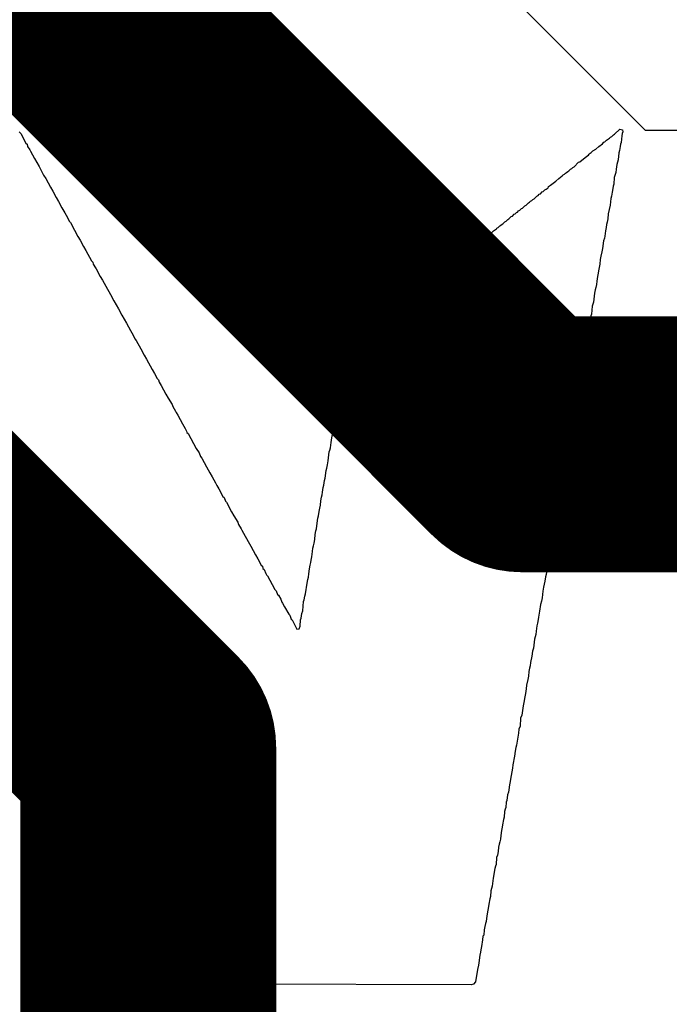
# Model space of a CAD drawing. Header units: inches. Extents: x 0 to 12.2, y 0 to 7.
# Tile 9 of 152: x 1.03 to 1.131, y 1.041 to 1.195. Entities that reach past the tile are written whole.
import ezdxf

# ---------------------------------------------------------------- set-up
doc = ezdxf.new("R2010")
doc.units = ezdxf.units.IN
doc.header["$MEASUREMENT"] = 0
doc.layers.add('Layer 2', color=76, linetype='Continuous')
doc.layers.add('Top Overlay', color=2, linetype='Continuous')

msp = doc.modelspace()

# ---------------------------------------------------------------- linework, layer by layer
at = {"layer": 'Layer 2'}
for p, q in [((1.12754, 1.178), (0.89105, 1.41449)), ((1.699, 1.178), (1.12754, 1.178))]:
    msp.add_line(p, q, dxfattribs=at)
at = {"layer": 'Layer 2', "const_width": 0.04}
for points in [[(0.84481, 1.39245), (1.10826, 1.129)], [(0.77167, 1.3597), (1.04981, 1.08157)], [(1.10826, 1.129), (1.68504, 1.129)], [(1.04981, 0.2683), (1.04981, 1.08157)]]:
    msp.add_lwpolyline(points, dxfattribs=at)
at = {"layer": 'Layer 2', "const_width": 0.02}
for points in [[(1.09826, 1.129, 1), (1.11826, 1.129, 1)], [(1.09826, 1.129, 1), (1.11826, 1.129, 1)], [(1.03981, 1.08157, 1), (1.05981, 1.08157, 1)], [(1.03981, 1.08157, 1), (1.05981, 1.08157, 1)]]:
    msp.add_lwpolyline(points, format="xyb", close=True, dxfattribs=at)
at = {"layer": 'Top Overlay'}
for p, q in [((1.02961, 1.17783), (1.02987, 1.17756)), ((1.02987, 1.17756), (1.03068, 1.17604)), ((1.12146, 1.17653), (1.1219, 1.1768)), ((1.1219, 1.1768), (1.12208, 1.17698)), ((1.12208, 1.17698), (1.12226, 1.17707)), ((1.12226, 1.17707), (1.12253, 1.17734)), ((1.12253, 1.17734), (1.12271, 1.17743)), ((1.12271, 1.17743), (1.12351, 1.17823)), ((1.12351, 1.17823), (1.12396, 1.17814)), ((1.12382, 1.1772), (1.12373, 1.17613)), ((1.12391, 1.17756), (1.12382, 1.1772)), ((1.124, 1.17783), (1.12391, 1.17756)), ((1.12396, 1.17814), (1.124, 1.17783)), ((1.03068, 1.17604), (1.03086, 1.17586)), ((1.03086, 1.17586), (1.03095, 1.17551)), ((1.03095, 1.17551), (1.0313, 1.17497)), ((1.11976, 1.1751), (1.12025, 1.17551)), ((1.12025, 1.17551), (1.12079, 1.17595)), ((1.12079, 1.17595), (1.12101, 1.17617)), ((1.12101, 1.17617), (1.12119, 1.17626)), ((1.12119, 1.17626), (1.12146, 1.17653)), ((1.12355, 1.17551), (1.12347, 1.17488)), ((1.12364, 1.17586), (1.12355, 1.17551)), ((1.12373, 1.17613), (1.12364, 1.17586)), ((1.0313, 1.17497), (1.03139, 1.17479)), ((1.03139, 1.17479), (1.03202, 1.17363)), ((1.11726, 1.17314), (1.11837, 1.17399)), ((1.11837, 1.17399), (1.11864, 1.17417)), ((1.11864, 1.17417), (1.11873, 1.17434)), ((1.11873, 1.17434), (1.11887, 1.17448)), ((1.11887, 1.17448), (1.11904, 1.17457)), ((1.11904, 1.17457), (1.11931, 1.17484)), ((1.11931, 1.17484), (1.11976, 1.1751)), ((1.12338, 1.17452), (1.12324, 1.17341)), ((1.12347, 1.17488), (1.12338, 1.17452)), ((1.03202, 1.17363), (1.03273, 1.17238)), ((1.03273, 1.17238), (1.03345, 1.17104)), ((1.11601, 1.17207), (1.11619, 1.17225)), ((1.11619, 1.17225), (1.11637, 1.17233)), ((1.11637, 1.17233), (1.11708, 1.17305)), ((1.11708, 1.17305), (1.11726, 1.17314)), ((1.12306, 1.17269), (1.12297, 1.17198)), ((1.12324, 1.17341), (1.12306, 1.17269)), ((1.03345, 1.17104), (1.0338, 1.1705)), ((1.114, 1.1705), (1.11453, 1.17095)), ((1.11453, 1.17095), (1.11467, 1.17108)), ((1.11467, 1.17108), (1.11485, 1.17117)), ((1.11485, 1.17117), (1.11503, 1.17135)), ((1.11503, 1.17135), (1.1152, 1.17144)), ((1.1152, 1.17144), (1.11538, 1.17162)), ((1.11538, 1.17162), (1.11556, 1.17171)), ((1.11556, 1.17171), (1.11583, 1.17198)), ((1.11583, 1.17198), (1.11601, 1.17207)), ((1.12266, 1.17068), (1.12257, 1.16961)), ((1.12288, 1.17144), (1.12266, 1.17068)), ((1.12297, 1.17198), (1.12288, 1.17144)), ((1.0338, 1.1705), (1.03452, 1.16916)), ((1.03452, 1.16916), (1.03487, 1.16854)), ((1.1123, 1.16908), (1.11239, 1.16925)), ((1.11239, 1.16925), (1.1127, 1.16948)), ((1.1127, 1.16948), (1.11351, 1.1701)), ((1.11351, 1.1701), (1.114, 1.1705)), ((1.12248, 1.16934), (1.12239, 1.16863)), ((1.12257, 1.16961), (1.12248, 1.16934)), ((1.03487, 1.16854), (1.03541, 1.16756)), ((1.11011, 1.16733), (1.11056, 1.16778)), ((1.11056, 1.16778), (1.11074, 1.16787)), ((1.11074, 1.16787), (1.11092, 1.16805)), ((1.11092, 1.16805), (1.1111, 1.16814)), ((1.1111, 1.16814), (1.11136, 1.16841)), ((1.11136, 1.16841), (1.11154, 1.16849)), ((1.11154, 1.16849), (1.11181, 1.16876)), ((1.11181, 1.16876), (1.11199, 1.16885)), ((1.11199, 1.16885), (1.1123, 1.16908)), ((1.12222, 1.16774), (1.12213, 1.16738)), ((1.1223, 1.16836), (1.12222, 1.16774)), ((1.12239, 1.16863), (1.1223, 1.16836)), ((1.03541, 1.16756), (1.03577, 1.16693)), ((1.03577, 1.16693), (1.0363, 1.16595)), ((1.10833, 1.1659), (1.10869, 1.16626)), ((1.10869, 1.16626), (1.10886, 1.16635)), ((1.10886, 1.16635), (1.10922, 1.16671)), ((1.10922, 1.16671), (1.1094, 1.1668)), ((1.1094, 1.1668), (1.10958, 1.16698)), ((1.10958, 1.16698), (1.10976, 1.16707)), ((1.10976, 1.16707), (1.10994, 1.16724)), ((1.10994, 1.16724), (1.11011, 1.16733)), ((1.12199, 1.16635), (1.12172, 1.16501)), ((1.12213, 1.16738), (1.12199, 1.16635)), ((1.0363, 1.16595), (1.03675, 1.16515)), ((1.03675, 1.16515), (1.0372, 1.16443)), ((1.10618, 1.16421), (1.10654, 1.16457)), ((1.10654, 1.16457), (1.10672, 1.16465)), ((1.10672, 1.16465), (1.10699, 1.16492)), ((1.10699, 1.16492), (1.10717, 1.16501)), ((1.10717, 1.16501), (1.10735, 1.16519)), ((1.10735, 1.16519), (1.10752, 1.16528)), ((1.10752, 1.16528), (1.1077, 1.16546)), ((1.1077, 1.16546), (1.10788, 1.16555)), ((1.10788, 1.16555), (1.10815, 1.16582)), ((1.10815, 1.16582), (1.10833, 1.1659)), ((1.12172, 1.16501), (1.12163, 1.16421)), ((1.0372, 1.16443), (1.03742, 1.16385)), ((1.03742, 1.16385), (1.03764, 1.16363)), ((1.03764, 1.16363), (1.03827, 1.16247)), ((1.10449, 1.16287), (1.10476, 1.16314)), ((1.10476, 1.16314), (1.10493, 1.16323)), ((1.10493, 1.16323), (1.10511, 1.1634)), ((1.10511, 1.1634), (1.10529, 1.16349)), ((1.10529, 1.16349), (1.10556, 1.16376)), ((1.10556, 1.16376), (1.10574, 1.16385)), ((1.10574, 1.16385), (1.10601, 1.16412)), ((1.10601, 1.16412), (1.10618, 1.16421)), ((1.12146, 1.16332), (1.12137, 1.16287)), ((1.12155, 1.16367), (1.12146, 1.16332)), ((1.12163, 1.16421), (1.12155, 1.16367)), ((1.03827, 1.16247), (1.0388, 1.16148)), ((1.0388, 1.16148), (1.03916, 1.16086)), ((1.10261, 1.16135), (1.10288, 1.16162)), ((1.10288, 1.16162), (1.10306, 1.16171)), ((1.10306, 1.16171), (1.10333, 1.16198)), ((1.10333, 1.16198), (1.10351, 1.16206)), ((1.10351, 1.16206), (1.10377, 1.16233)), ((1.10377, 1.16233), (1.10395, 1.16242)), ((1.10395, 1.16242), (1.10426, 1.16265)), ((1.10426, 1.16265), (1.10431, 1.16278)), ((1.10431, 1.16278), (1.10449, 1.16287)), ((1.12119, 1.16153), (1.1211, 1.16117)), ((1.12128, 1.16233), (1.12119, 1.16153)), ((1.12137, 1.16287), (1.12128, 1.16233)), ((1.03916, 1.16086), (1.0397, 1.15988)), ((1.0397, 1.15988), (1.04005, 1.15925)), ((1.10065, 1.15983), (1.10083, 1.15992)), ((1.10083, 1.15992), (1.10109, 1.16019)), ((1.10109, 1.16019), (1.10127, 1.16028)), ((1.10127, 1.16028), (1.10145, 1.16046)), ((1.10145, 1.16046), (1.10163, 1.16055)), ((1.10163, 1.16055), (1.10181, 1.16073)), ((1.10181, 1.16073), (1.10199, 1.16081)), ((1.10199, 1.16081), (1.10243, 1.16126)), ((1.10243, 1.16126), (1.10261, 1.16135)), ((1.12096, 1.16077), (1.12083, 1.15956)), ((1.1211, 1.16117), (1.12096, 1.16077)), ((1.04005, 1.15925), (1.04095, 1.15764)), ((1.09868, 1.15822), (1.09886, 1.1584)), ((1.09886, 1.1584), (1.09904, 1.15849)), ((1.09904, 1.15849), (1.09922, 1.15867)), ((1.09922, 1.15867), (1.0994, 1.15876)), ((1.0994, 1.15876), (1.09967, 1.15903)), ((1.09967, 1.15903), (1.09984, 1.15912)), ((1.09984, 1.15912), (1.1002, 1.15947)), ((1.1002, 1.15947), (1.10038, 1.15956)), ((1.10038, 1.15956), (1.10065, 1.15983)), ((1.12056, 1.1584), (1.12047, 1.15787)), ((1.1207, 1.15907), (1.12056, 1.1584)), ((1.12083, 1.15956), (1.1207, 1.15907)), ((1.04095, 1.15764), (1.04113, 1.15747)), ((1.04113, 1.15747), (1.04122, 1.15711)), ((1.04122, 1.15711), (1.04157, 1.15657)), ((1.09681, 1.15671), (1.09699, 1.15688)), ((1.09699, 1.15688), (1.09717, 1.15697)), ((1.09717, 1.15697), (1.09743, 1.15724)), ((1.09743, 1.15724), (1.09761, 1.15733)), ((1.09761, 1.15733), (1.09806, 1.15778)), ((1.09806, 1.15778), (1.09824, 1.15787)), ((1.09824, 1.15787), (1.0985, 1.15814)), ((1.0985, 1.15814), (1.09868, 1.15822)), ((1.12038, 1.15715), (1.12021, 1.15608)), ((1.12047, 1.15787), (1.12038, 1.15715)), ((1.04157, 1.15657), (1.04166, 1.15639)), ((1.04166, 1.15639), (1.04229, 1.15523)), ((1.09484, 1.15519), (1.09502, 1.15528)), ((1.09502, 1.15528), (1.09529, 1.15555)), ((1.09529, 1.15555), (1.09547, 1.15563)), ((1.09547, 1.15563), (1.09583, 1.15599)), ((1.09583, 1.15599), (1.096, 1.15608)), ((1.096, 1.15608), (1.09627, 1.15635)), ((1.09627, 1.15635), (1.09645, 1.15644)), ((1.09645, 1.15644), (1.09663, 1.15662)), ((1.09663, 1.15662), (1.09681, 1.15671)), ((1.12012, 1.15572), (1.12003, 1.15519)), ((1.12021, 1.15608), (1.12012, 1.15572)), ((1.04229, 1.15523), (1.04264, 1.15461)), ((1.04264, 1.15461), (1.04318, 1.15371)), ((1.04318, 1.15371), (1.04389, 1.15238)), ((1.09279, 1.15349), (1.09306, 1.15376)), ((1.09306, 1.15376), (1.09324, 1.15385)), ((1.09324, 1.15385), (1.09346, 1.15398)), ((1.09346, 1.15398), (1.09355, 1.15416)), ((1.09355, 1.15416), (1.09386, 1.15438)), ((1.09386, 1.15438), (1.09404, 1.15456)), ((1.09404, 1.15456), (1.09422, 1.15465)), ((1.09422, 1.15465), (1.0944, 1.15483)), ((1.0944, 1.15483), (1.09458, 1.15492)), ((1.09458, 1.15492), (1.09484, 1.15519)), ((1.11985, 1.15394), (1.11976, 1.15349)), ((1.11994, 1.15447), (1.11985, 1.15394)), ((1.12003, 1.15519), (1.11994, 1.15447)), ((1.04389, 1.15238), (1.04443, 1.15139)), ((1.09109, 1.15215), (1.09127, 1.15224)), ((1.09127, 1.15224), (1.09172, 1.15269)), ((1.09172, 1.15269), (1.0919, 1.15278)), ((1.0919, 1.15278), (1.09216, 1.15304)), ((1.09216, 1.15304), (1.09234, 1.15313)), ((1.09234, 1.15313), (1.09261, 1.1534)), ((1.09261, 1.1534), (1.09279, 1.15349)), ((1.11958, 1.1526), (1.1194, 1.15117)), ((1.11967, 1.15313), (1.11958, 1.1526)), ((1.11976, 1.15349), (1.11967, 1.15313)), ((1.04443, 1.15139), (1.04514, 1.15014)), ((1.08913, 1.15054), (1.08948, 1.1509)), ((1.08948, 1.1509), (1.08966, 1.15099)), ((1.08966, 1.15099), (1.08993, 1.15126)), ((1.08993, 1.15126), (1.09011, 1.15135)), ((1.09011, 1.15135), (1.09038, 1.15162)), ((1.09038, 1.15162), (1.09056, 1.15171)), ((1.09056, 1.15171), (1.09074, 1.15188)), ((1.09074, 1.15188), (1.09091, 1.15197)), ((1.09091, 1.15197), (1.09109, 1.15215)), ((1.1194, 1.15117), (1.11918, 1.15059)), ((1.04514, 1.15014), (1.04568, 1.14916)), ((1.04568, 1.14916), (1.0464, 1.14791)), ((1.08689, 1.14876), (1.08734, 1.1492)), ((1.08734, 1.1492), (1.08752, 1.14929)), ((1.08752, 1.14929), (1.08779, 1.14956)), ((1.08779, 1.14956), (1.08797, 1.14965)), ((1.08797, 1.14965), (1.08815, 1.14983)), ((1.08815, 1.14983), (1.08832, 1.14992)), ((1.08832, 1.14992), (1.0885, 1.1501)), ((1.0885, 1.1501), (1.08868, 1.15019)), ((1.08868, 1.15019), (1.08895, 1.15046)), ((1.08895, 1.15046), (1.08913, 1.15054)), ((1.11909, 1.14934), (1.119, 1.14907)), ((1.11918, 1.15059), (1.11909, 1.14934)), ((1.0464, 1.14791), (1.04702, 1.14675)), ((1.08529, 1.14751), (1.08556, 1.14778)), ((1.08556, 1.14778), (1.08573, 1.14787)), ((1.08573, 1.14787), (1.08591, 1.14804)), ((1.08591, 1.14804), (1.08609, 1.14813)), ((1.08609, 1.14813), (1.08627, 1.14831)), ((1.08627, 1.14831), (1.08645, 1.1484)), ((1.08645, 1.1484), (1.08672, 1.14867)), ((1.08672, 1.14867), (1.08689, 1.14876)), ((1.11873, 1.14782), (1.11864, 1.14693)), ((1.11882, 1.14845), (1.11873, 1.14782)), ((1.119, 1.14907), (1.11882, 1.14845)), ((1.04702, 1.14675), (1.04747, 1.14603)), ((1.04747, 1.14603), (1.04769, 1.14545)), ((1.08332, 1.14599), (1.0835, 1.14608)), ((1.0835, 1.14608), (1.08368, 1.14626)), ((1.08368, 1.14626), (1.08386, 1.14635)), ((1.08386, 1.14635), (1.08413, 1.14661)), ((1.08413, 1.14661), (1.08431, 1.1467)), ((1.08431, 1.1467), (1.08457, 1.14697)), ((1.08457, 1.14697), (1.08475, 1.14706)), ((1.08475, 1.14706), (1.08511, 1.14742)), ((1.08511, 1.14742), (1.08529, 1.14751)), ((1.11855, 1.14666), (1.11842, 1.14599)), ((1.11864, 1.14693), (1.11855, 1.14666)), ((1.04769, 1.14545), (1.04791, 1.14523)), ((1.04791, 1.14523), (1.04863, 1.14389)), ((1.08145, 1.14447), (1.08163, 1.14456)), ((1.08163, 1.14456), (1.08189, 1.14483)), ((1.08189, 1.14483), (1.08207, 1.14492)), ((1.08207, 1.14492), (1.08234, 1.14519)), ((1.08234, 1.14519), (1.08252, 1.14528)), ((1.08252, 1.14528), (1.08288, 1.14563)), ((1.08288, 1.14563), (1.08305, 1.14572)), ((1.08305, 1.14572), (1.08332, 1.14599)), ((1.11824, 1.14474), (1.11806, 1.14367)), ((1.11833, 1.14545), (1.11824, 1.14474)), ((1.11842, 1.14599), (1.11833, 1.14545)), ((1.04863, 1.14389), (1.04916, 1.14291)), ((1.08047, 1.14152), (1.08078, 1.14353)), ((1.08078, 1.14353), (1.08113, 1.14416)), ((1.08113, 1.14416), (1.08145, 1.14447)), ((1.11797, 1.14331), (1.11779, 1.14224)), ((1.11806, 1.14367), (1.11797, 1.14331)), ((1.04916, 1.14291), (1.04952, 1.14228)), ((1.04952, 1.14228), (1.05041, 1.14068)), ((1.08038, 1.14108), (1.08047, 1.14152)), ((1.11771, 1.14152), (1.11744, 1.14019)), ((1.11779, 1.14224), (1.11771, 1.14152)), ((1.05041, 1.14068), (1.05077, 1.14005)), ((1.05077, 1.14005), (1.05122, 1.13925)), ((1.08011, 1.13938), (1.0802, 1.1401)), ((1.0802, 1.1401), (1.08038, 1.14108)), ((1.11744, 1.14019), (1.11735, 1.13947)), ((1.05122, 1.13925), (1.0514, 1.13907)), ((1.0514, 1.13907), (1.05149, 1.13871)), ((1.05149, 1.13871), (1.05184, 1.13818)), ((1.07984, 1.13804), (1.07993, 1.1384)), ((1.07993, 1.1384), (1.08002, 1.13885)), ((1.08002, 1.13885), (1.08011, 1.13938)), ((1.11712, 1.13853), (1.11704, 1.13764)), ((1.11726, 1.13893), (1.11712, 1.13853)), ((1.11735, 1.13947), (1.11726, 1.13893)), ((1.05184, 1.13818), (1.05256, 1.13684)), ((1.05256, 1.13684), (1.05291, 1.13621)), ((1.07966, 1.1367), (1.07975, 1.13751)), ((1.07975, 1.13751), (1.07984, 1.13804)), ((1.11695, 1.13737), (1.11686, 1.13657)), ((1.11704, 1.13764), (1.11695, 1.13737)), ((1.05291, 1.13621), (1.05354, 1.13523)), ((1.0793, 1.13483), (1.07939, 1.13536)), ((1.07939, 1.13536), (1.07948, 1.13581)), ((1.07948, 1.13581), (1.07957, 1.13617)), ((1.07957, 1.13617), (1.07966, 1.1367)), ((1.11668, 1.13612), (1.11654, 1.13509)), ((1.11686, 1.13657), (1.11668, 1.13612)), ((1.05354, 1.13523), (1.05363, 1.13487)), ((1.05363, 1.13487), (1.05408, 1.13416)), ((1.05408, 1.13416), (1.05416, 1.13398)), ((1.05416, 1.13398), (1.05443, 1.13353)), ((1.07904, 1.13313), (1.07921, 1.13402)), ((1.07921, 1.13402), (1.0793, 1.13483)), ((1.11637, 1.13393), (1.11628, 1.13358)), ((1.11654, 1.13509), (1.11637, 1.13393)), ((1.05443, 1.13353), (1.05515, 1.13219)), ((1.05515, 1.13219), (1.05559, 1.13148)), ((1.07877, 1.13143), (1.07904, 1.13313)), ((1.1161, 1.13233), (1.11592, 1.13125)), ((1.11619, 1.13304), (1.1161, 1.13233)), ((1.11628, 1.13358), (1.11619, 1.13304)), ((1.05559, 1.13148), (1.05577, 1.13103)), ((1.05577, 1.13103), (1.05586, 1.13085)), ((1.05586, 1.13085), (1.05604, 1.13067)), ((1.05604, 1.13067), (1.05729, 1.12835)), ((1.07859, 1.13054), (1.07868, 1.1309)), ((1.07868, 1.1309), (1.07877, 1.13143)), ((1.11583, 1.1309), (1.11574, 1.13045)), ((1.11592, 1.13125), (1.11583, 1.1309)), ((1.07828, 1.12844), (1.07841, 1.12929)), ((1.07841, 1.12929), (1.0785, 1.13)), ((1.0785, 1.13), (1.07859, 1.13054)), ((1.11565, 1.12974), (1.11552, 1.12898)), ((1.11574, 1.13045), (1.11565, 1.12974)), ((1.05729, 1.12835), (1.05774, 1.12764)), ((1.05774, 1.12764), (1.05796, 1.12706)), ((1.07792, 1.12639), (1.0781, 1.12782)), ((1.0781, 1.12782), (1.07819, 1.12808)), ((1.07819, 1.12808), (1.07828, 1.12844)), ((1.11534, 1.12782), (1.11525, 1.12755)), ((1.11543, 1.12871), (1.11534, 1.12782)), ((1.11552, 1.12898), (1.11543, 1.12871)), ((1.05796, 1.12706), (1.05818, 1.12683)), ((1.05818, 1.12683), (1.0589, 1.12549)), ((1.07783, 1.12576), (1.07792, 1.12639)), ((1.11525, 1.12755), (1.11494, 1.12599)), ((1.0589, 1.12549), (1.05943, 1.12451)), ((1.05943, 1.12451), (1.05979, 1.12389)), ((1.07747, 1.12371), (1.07761, 1.12491)), ((1.07761, 1.12491), (1.0777, 1.12527)), ((1.0777, 1.12527), (1.07783, 1.12576)), ((1.11476, 1.12465), (1.11467, 1.12411)), ((1.11485, 1.12545), (1.11476, 1.12465)), ((1.11494, 1.12599), (1.11485, 1.12545)), ((1.05979, 1.12389), (1.06033, 1.12299)), ((1.06033, 1.12299), (1.06051, 1.12255)), ((1.07725, 1.12259), (1.07734, 1.12331)), ((1.07734, 1.12331), (1.07747, 1.12371)), ((1.11449, 1.12331), (1.11422, 1.12152)), ((1.11458, 1.12375), (1.11449, 1.12331)), ((1.11467, 1.12411), (1.11458, 1.12375)), ((1.06051, 1.12255), (1.06086, 1.12201)), ((1.06086, 1.12201), (1.06149, 1.12085)), ((1.07698, 1.12107), (1.07707, 1.12152)), ((1.07707, 1.12152), (1.07716, 1.12223)), ((1.07716, 1.12223), (1.07725, 1.12259)), ((1.11422, 1.12152), (1.11413, 1.12116)), ((1.06149, 1.12085), (1.06167, 1.12067)), ((1.06167, 1.12067), (1.06189, 1.12009)), ((1.06189, 1.12009), (1.06202, 1.11996)), ((1.06202, 1.11996), (1.06283, 1.11844)), ((1.07671, 1.11947), (1.0768, 1.12018)), ((1.0768, 1.12018), (1.07689, 1.12072)), ((1.07689, 1.12072), (1.07698, 1.12107)), ((1.11404, 1.12063), (1.11391, 1.11942)), ((1.11413, 1.12116), (1.11404, 1.12063)), ((1.06283, 1.11844), (1.06318, 1.11781)), ((1.0764, 1.11781), (1.07654, 1.11848)), ((1.07654, 1.11848), (1.07662, 1.11902)), ((1.07662, 1.11902), (1.07671, 1.11947)), ((1.11369, 1.11848), (1.1136, 1.11804)), ((1.11382, 1.11906), (1.11369, 1.11848)), ((1.11391, 1.11942), (1.11382, 1.11906)), ((1.06318, 1.11781), (1.06381, 1.11683)), ((1.06381, 1.11683), (1.0639, 1.11647)), ((1.07618, 1.11625), (1.07631, 1.11746)), ((1.07631, 1.11746), (1.0764, 1.11781)), ((1.11351, 1.1175), (1.11342, 1.1167)), ((1.1136, 1.11804), (1.11351, 1.1175)), ((1.0639, 1.11647), (1.06435, 1.11576)), ((1.06435, 1.11576), (1.06443, 1.11558)), ((1.06443, 1.11558), (1.0647, 1.11513)), ((1.07591, 1.11491), (1.076, 1.11545)), ((1.076, 1.11545), (1.07609, 1.1158)), ((1.07609, 1.1158), (1.07618, 1.11625)), ((1.1132, 1.11612), (1.11311, 1.11496)), ((1.11342, 1.1167), (1.1132, 1.11612)), ((1.0647, 1.11513), (1.06542, 1.1138)), ((1.06542, 1.1138), (1.06586, 1.11308)), ((1.07573, 1.11357), (1.07582, 1.11411)), ((1.07582, 1.11411), (1.07591, 1.11491)), ((1.11302, 1.11469), (1.11279, 1.11357)), ((1.11311, 1.11496), (1.11302, 1.11469)), ((1.06586, 1.11308), (1.06658, 1.11174)), ((1.07537, 1.11143), (1.07546, 1.11223)), ((1.07546, 1.11223), (1.07555, 1.11277)), ((1.07555, 1.11277), (1.07564, 1.11313)), ((1.07564, 1.11313), (1.07573, 1.11357)), ((1.11261, 1.11223), (1.11253, 1.1117)), ((1.1127, 1.11304), (1.11261, 1.11223)), ((1.11279, 1.11357), (1.1127, 1.11304)), ((1.06658, 1.11174), (1.06694, 1.11112)), ((1.06694, 1.11112), (1.06747, 1.11013)), ((1.0752, 1.11054), (1.07529, 1.11089)), ((1.07529, 1.11089), (1.07537, 1.11143)), ((1.11235, 1.11089), (1.11199, 1.10866)), ((1.11244, 1.11134), (1.11235, 1.11089)), ((1.11253, 1.1117), (1.11244, 1.11134)), ((1.06747, 1.11013), (1.06765, 1.10996)), ((1.06765, 1.10996), (1.06774, 1.1096)), ((1.06774, 1.1096), (1.06792, 1.10942)), ((1.06792, 1.10942), (1.06819, 1.10879)), ((1.07493, 1.10875), (1.07502, 1.10955)), ((1.07502, 1.10955), (1.07511, 1.11009)), ((1.07511, 1.11009), (1.0752, 1.11054)), ((1.06819, 1.10879), (1.06827, 1.10862)), ((1.06827, 1.10862), (1.06845, 1.10844)), ((1.06845, 1.10844), (1.06917, 1.1071)), ((1.07466, 1.10732), (1.07475, 1.10786)), ((1.07475, 1.10786), (1.07484, 1.10821)), ((1.07484, 1.10821), (1.07493, 1.10875)), ((1.11181, 1.10759), (1.11172, 1.10714)), ((1.1119, 1.1083), (1.11181, 1.10759)), ((1.11199, 1.10866), (1.1119, 1.1083)), ((1.02987, 1.10701), (1.02961, 1.10728)), ((1.02996, 1.10665), (1.02987, 1.10701)), ((1.03032, 1.10612), (1.02996, 1.10665)), ((1.03175, 1.10344), (1.03032, 1.10612)), ((1.06917, 1.1071), (1.06961, 1.10629)), ((1.06961, 1.10629), (1.06979, 1.10612)), ((1.06979, 1.10612), (1.07002, 1.10553)), ((1.07439, 1.10562), (1.07466, 1.10732)), ((1.11159, 1.10665), (1.1115, 1.10603)), ((1.11172, 1.10714), (1.11159, 1.10665)), ((1.07002, 1.10553), (1.07015, 1.1054)), ((1.07015, 1.1054), (1.07051, 1.10478)), ((1.07051, 1.10478), (1.07069, 1.10433)), ((1.07408, 1.10442), (1.07417, 1.10469)), ((1.07417, 1.10469), (1.0743, 1.10527)), ((1.0743, 1.10527), (1.07439, 1.10562)), ((1.11136, 1.105), (1.11128, 1.10446)), ((1.1115, 1.10603), (1.11136, 1.105)), ((1.03202, 1.10299), (1.03175, 1.10344)), ((1.03273, 1.10165), (1.03202, 1.10299)), ((1.07069, 1.10433), (1.07078, 1.10415)), ((1.07078, 1.10415), (1.07113, 1.10361)), ((1.07113, 1.10361), (1.07176, 1.10245)), ((1.07381, 1.10254), (1.07399, 1.10299)), ((1.07399, 1.10299), (1.07408, 1.10442)), ((1.11114, 1.10397), (1.11096, 1.1029)), ((1.11128, 1.10446), (1.11114, 1.10397)), ((1.03345, 1.1004), (1.03273, 1.10165)), ((1.07176, 1.10245), (1.07194, 1.10227)), ((1.07194, 1.10227), (1.07216, 1.10169)), ((1.07216, 1.10169), (1.07229, 1.10156)), ((1.07229, 1.10156), (1.07305, 1.10009)), ((1.07354, 1.10058), (1.07363, 1.10156)), ((1.07363, 1.10156), (1.07372, 1.10183)), ((1.07372, 1.10183), (1.07381, 1.10254)), ((1.11074, 1.10161), (1.11065, 1.10107)), ((1.11083, 1.10196), (1.11074, 1.10161)), ((1.11096, 1.1029), (1.11083, 1.10196)), ((1.03398, 1.09942), (1.03345, 1.1004)), ((1.07305, 1.10009), (1.07341, 1.10018)), ((1.07341, 1.10018), (1.07354, 1.10058)), ((1.11056, 1.10062), (1.11047, 1.09982)), ((1.11065, 1.10107), (1.11056, 1.10062)), ((1.03443, 1.09861), (1.03398, 1.09942)), ((1.03514, 1.09727), (1.03443, 1.09861)), ((1.1102, 1.09857), (1.11003, 1.09714)), ((1.11038, 1.09928), (1.1102, 1.09857)), ((1.11047, 1.09982), (1.11038, 1.09928)), ((1.03528, 1.09714), (1.03514, 1.09727)), ((1.0355, 1.09656), (1.03528, 1.09714)), ((1.11003, 1.09714), (1.10985, 1.09669)), ((1.03586, 1.09602), (1.0355, 1.09656)), ((1.03595, 1.09585), (1.03586, 1.09602)), ((1.0363, 1.09531), (1.03595, 1.09585)), ((1.03639, 1.09495), (1.0363, 1.09531)), ((1.10976, 1.09589), (1.10958, 1.09491)), ((1.10985, 1.09669), (1.10976, 1.09589)), ((1.03684, 1.09424), (1.03639, 1.09495)), ((1.03755, 1.0929), (1.03684, 1.09424)), ((1.1094, 1.09401), (1.10931, 1.09348)), ((1.10949, 1.09437), (1.1094, 1.09401)), ((1.10958, 1.09491), (1.10949, 1.09437)), ((1.03827, 1.09165), (1.03755, 1.0929)), ((1.10913, 1.09223), (1.10895, 1.09134)), ((1.10922, 1.09276), (1.10913, 1.09223)), ((1.10931, 1.09348), (1.10922, 1.09276)), ((1.03854, 1.0912), (1.03827, 1.09165)), ((1.03872, 1.09075), (1.03854, 1.0912)), ((1.03889, 1.09058), (1.03872, 1.09075)), ((1.10886, 1.0908), (1.10877, 1.09008)), ((1.10895, 1.09134), (1.10886, 1.0908)), ((1.03898, 1.09022), (1.03889, 1.09058)), ((1.03916, 1.09004), (1.03898, 1.09022)), ((1.04041, 1.08763), (1.03916, 1.09004)), ((1.10869, 1.08955), (1.10851, 1.08866)), ((1.10877, 1.09008), (1.10869, 1.08955)), ((1.04059, 1.08745), (1.04041, 1.08763)), ((1.10842, 1.08812), (1.10819, 1.08665)), ((1.10851, 1.08866), (1.10842, 1.08812)), ((1.04139, 1.08593), (1.04059, 1.08745)), ((1.10802, 1.0862), (1.10793, 1.08495)), ((1.10819, 1.08665), (1.10802, 1.0862)), ((1.04148, 1.08575), (1.04139, 1.08593)), ((1.04184, 1.08522), (1.04148, 1.08575)), ((1.04202, 1.08477), (1.04184, 1.08522)), ((1.04229, 1.08432), (1.04202, 1.08477)), ((1.10775, 1.0845), (1.10766, 1.08388)), ((1.10793, 1.08495), (1.10775, 1.0845)), ((1.04264, 1.0837), (1.04229, 1.08432)), ((1.04336, 1.08236), (1.04264, 1.0837)), ((1.10766, 1.08388), (1.10735, 1.08196)), ((1.04381, 1.08156), (1.04336, 1.08236)), ((1.04434, 1.08057), (1.04381, 1.08156)), ((1.10726, 1.0816), (1.10717, 1.08107)), ((1.10735, 1.08196), (1.10726, 1.0816)), ((1.04497, 1.07941), (1.04434, 1.08057)), ((1.10708, 1.08026), (1.10681, 1.07892)), ((1.10717, 1.08107), (1.10708, 1.08026)), ((1.04523, 1.07897), (1.04497, 1.07941)), ((1.04532, 1.07879), (1.04523, 1.07897)), ((1.04577, 1.07807), (1.04532, 1.07879)), ((1.10672, 1.07839), (1.10645, 1.07669)), ((1.10681, 1.07892), (1.10672, 1.07839)), ((1.04586, 1.07772), (1.04577, 1.07807)), ((1.04622, 1.07718), (1.04586, 1.07772)), ((1.04693, 1.07584), (1.04622, 1.07718)), ((1.04765, 1.07459), (1.04693, 1.07584)), ((1.10627, 1.0758), (1.10618, 1.07499)), ((1.10636, 1.07633), (1.10627, 1.0758)), ((1.10645, 1.07669), (1.10636, 1.07633)), ((1.04818, 1.07361), (1.04765, 1.07459)), ((1.10596, 1.07423), (1.10587, 1.07334)), ((1.1061, 1.07464), (1.10596, 1.07423)), ((1.10618, 1.07499), (1.1061, 1.07464)), ((1.04907, 1.072), (1.04818, 1.07361)), ((1.10569, 1.07227), (1.1056, 1.072)), ((1.10578, 1.07307), (1.10569, 1.07227)), ((1.10587, 1.07334), (1.10578, 1.07307)), ((1.04988, 1.07048), (1.04907, 1.072)), ((1.10543, 1.07075), (1.10534, 1.07039)), ((1.10552, 1.07164), (1.10543, 1.07075)), ((1.1056, 1.072), (1.10552, 1.07164)), ((1.05024, 1.06986), (1.04988, 1.07048)), ((1.05037, 1.06972), (1.05024, 1.06986)), ((1.05059, 1.06914), (1.05037, 1.06972)), ((1.05104, 1.06843), (1.05059, 1.06914)), ((1.10511, 1.06919), (1.10502, 1.06865)), ((1.1052, 1.06954), (1.10511, 1.06919)), ((1.10534, 1.07039), (1.1052, 1.06954)), ((1.05166, 1.06727), (1.05104, 1.06843)), ((1.10493, 1.06785), (1.10485, 1.06731)), ((1.10502, 1.06865), (1.10493, 1.06785)), ((1.05238, 1.06602), (1.05166, 1.06727)), ((1.10458, 1.06606), (1.10449, 1.06535)), ((1.10467, 1.06651), (1.10458, 1.06606)), ((1.10476, 1.06687), (1.10467, 1.06651)), ((1.10485, 1.06731), (1.10476, 1.06687)), ((1.05327, 1.06432), (1.05238, 1.06602)), ((1.1044, 1.06481), (1.10426, 1.06441)), ((1.10449, 1.06535), (1.1044, 1.06481)), ((1.05372, 1.06352), (1.05327, 1.06432)), ((1.05443, 1.06218), (1.05372, 1.06352)), ((1.10409, 1.06307), (1.104, 1.06271)), ((1.10418, 1.06334), (1.10409, 1.06307)), ((1.10426, 1.06441), (1.10418, 1.06334)), ((1.05479, 1.06164), (1.05443, 1.06218)), ((1.05559, 1.06012), (1.05479, 1.06164)), ((1.104, 1.06271), (1.10373, 1.06119)), ((1.05622, 1.05896), (1.05559, 1.06012)), ((1.10355, 1.05994), (1.10337, 1.05923)), ((1.10373, 1.06119), (1.10355, 1.05994)), ((1.05649, 1.05852), (1.05622, 1.05896)), ((1.05658, 1.05834), (1.05649, 1.05852)), ((1.10337, 1.05923), (1.10328, 1.05834)), ((1.05684, 1.05789), (1.05658, 1.05834)), ((1.05756, 1.05655), (1.05684, 1.05789)), ((1.10306, 1.05713), (1.10297, 1.05677)), ((1.10319, 1.05798), (1.10306, 1.05713)), ((1.10328, 1.05834), (1.10319, 1.05798)), ((1.058, 1.05575), (1.05756, 1.05655)), ((1.05863, 1.05459), (1.058, 1.05575)), ((1.10279, 1.05561), (1.1027, 1.0549)), ((1.10297, 1.05677), (1.10279, 1.05561)), ((1.05899, 1.05405), (1.05863, 1.05459)), ((1.05908, 1.05369), (1.05899, 1.05405)), ((1.10252, 1.0541), (1.10243, 1.05365)), ((1.10261, 1.05445), (1.10252, 1.0541)), ((1.1027, 1.0549), (1.10261, 1.05445)), ((1.05943, 1.05316), (1.05908, 1.05369)), ((1.05952, 1.05298), (1.05943, 1.05316)), ((1.05988, 1.05244), (1.05952, 1.05298)), ((1.05997, 1.05209), (1.05988, 1.05244)), ((1.10226, 1.05231), (1.10212, 1.05217)), ((1.10234, 1.05311), (1.10226, 1.05231)), ((1.10243, 1.05365), (1.10234, 1.05311)), ((1.06042, 1.05137), (1.05997, 1.05209)), ((1.06104, 1.05021), (1.06042, 1.05137)), ((1.10203, 1.05155), (1.1019, 1.05052)), ((1.10212, 1.05217), (1.10203, 1.05155)), ((1.06149, 1.04941), (1.06104, 1.05021)), ((1.06184, 1.04878), (1.06149, 1.04941)), ((1.10163, 1.04918), (1.1015, 1.04798)), ((1.10172, 1.04963), (1.10163, 1.04918)), ((1.10181, 1.04999), (1.10172, 1.04963)), ((1.1019, 1.05052), (1.10181, 1.04999)), ((1.06238, 1.0478), (1.06184, 1.04878)), ((1.06274, 1.04717), (1.06238, 1.0478)), ((1.10141, 1.04762), (1.10127, 1.04695)), ((1.1015, 1.04798), (1.10141, 1.04762)), ((1.06381, 1.04512), (1.06274, 1.04717)), ((1.10127, 1.04695), (1.10096, 1.04503)), ((1.0643, 1.04463), (1.06381, 1.04512)), ((1.10029, 1.04454), (1.0643, 1.04463)), ((1.10065, 1.04463), (1.10029, 1.04454)), ((1.10096, 1.04503), (1.10065, 1.04463))]:
    msp.add_line(p, q, dxfattribs=at)

doc.saveas('drawing.dxf')
